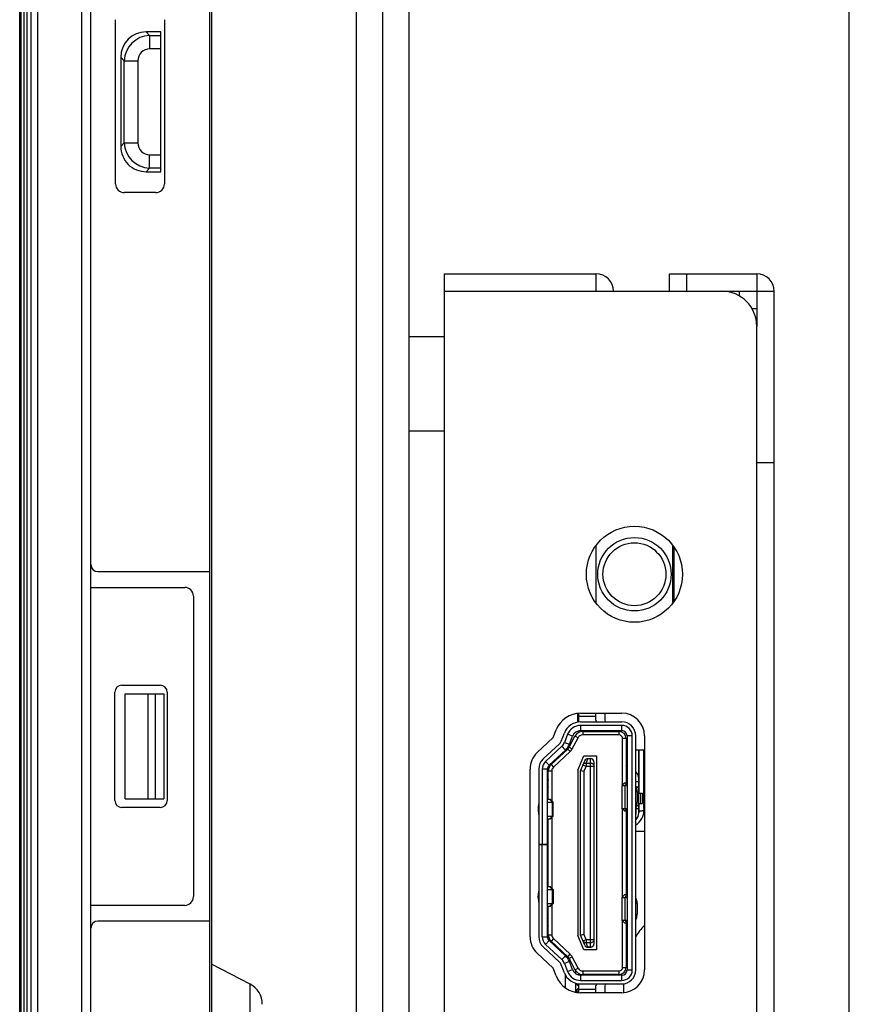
# Model space of a CAD drawing. Header units: millimetres. Extents: x 0 to 1852, y 0 to 1359.
# Tile 27 of 54: x 903 to 951, y 618 to 675. Entities that reach past the tile are written whole.
import ezdxf

# ---------------------------------------------------------------- set-up
doc = ezdxf.new("R2010")
doc.units = ezdxf.units.MM
doc.header["$LTSCALE"] = 65.395
doc.layers.get('0').update_dxf_attribs({"linetype": 'CONTINUOUS'})
for name, color, linetype in [('02___PRT_ALL_AXES', 7, 'CONTINUOUS'), ('5_ALL_CURVES', 7, 'CONTINUOUS'), ('7_ALL_FEATURES', 7, 'CONTINUOUS'), ('FEATURE', 7, 'CONTINUOUS')]:
    doc.layers.add(name, color=color, linetype=linetype)
doc.styles.get("Standard").update_dxf_attribs({"font": 'txt', "width": 0.8})
doc.dimstyles.new('DIMSTYLE_1', dxfattribs={"dimtxt": 2.5, "dimasz": 1.5, "dimexe": 1.5, "dimexo": 2, "dimtad": 1, "dimdsep": 46, "dimtxsty": 'Standard', "dimblk": '_FILLED', "dimblk1": '_FILLED', "dimblk2": '_FILLED', "dimcen": 0.09, "dimadec": 0, "dimazin": 0, "dimtp": 0.01, "dimtm": 0.01, "dimtfac": 1, "dimtofl": 0, "dimtmove": 0, "dimatfit": 3, "dimldrblk": '_FILLED', "dimfxl": 0, "dimtolj": 1, "dimarcsym": 0})

# ---------------------------------------------------------------- blocks, each defined once
blk = doc.blocks.new('_FILLED')
at = {"color": 0, "linetype": 'ByBlock'}
blk.add_solid([(0, 0), (-1, 0.267), (-1, -0.267)], dxfattribs=at)
blk = doc.blocks.new('*D5')
at = {"color": 2, "linetype": 'Continuous'}
for p, q in [((903.576, 748.893), (903.576, 765.912)), ((950.984, 566.893), (950.984, 765.912)), ((903.576, 764.412), (927.28, 764.412)), ((950.984, 764.412), (927.28, 764.412))]:
    blk.add_line(p, q, dxfattribs=at)
at = {"color": 2, "linetype": 'Continuous', "xscale": 1.5, "yscale": 1.5, "zscale": 1.5, "rotation": 180}
blk.add_blockref('_FILLED', (903.576, 764.412), dxfattribs=at)
at = {"color": 2, "linetype": 'Continuous', "xscale": 1.5, "yscale": 1.5, "zscale": 1.5}
blk.add_blockref('_FILLED', (950.984, 764.412), dxfattribs=at)
at = {"color": 2, "linetype": 'Continuous', "insert": (927.28, 767.537), "char_height": 2.5, "width": 10, "attachment_point": 2, "line_spacing_factor": 0.9}
blk.add_mtext('47.41', dxfattribs=at)

msp = doc.modelspace()

# ---------------------------------------------------------------- linework, layer by layer
at = {"color": 3, "linetype": 'Continuous'}
for p, q in [((924.284, 420.543), (924.284, 757.443)), ((925.784, 421.743), (925.784, 756.243)), ((903.576, 429.543), (903.576, 748.443))]:
    msp.add_line(p, q, dxfattribs=at)
at = {"color": 7, "linetype": 'Continuous'}
for p, q in [((903.496, 429.543), (903.496, 748.443)), ((904.131, 748.443), (904.131, 605.633)), ((907.572, 605.433), (907.572, 748.443)), ((903.931, 605.633), (903.931, 748.243)), ((903.726, 746.743), (903.726, 433.523)), ((922.784, 433.333), (922.784, 745.333)), ((904.531, 605.633), (904.531, 744.443)), ((907.031, 699.143), (907.031, 606.643)), ((914.383, 611.133), (914.383, 699.143)), ((914.484, 699.143), (914.484, 595.233)), ((908.984, 665.433), (908.984, 674.833)), ((911.784, 674.833), (911.784, 665.433)), ((910.933, 673.933), (910.733, 674.133)), ((911.584, 674.133), (910.733, 674.133)), ((911.584, 666.133), (911.584, 674.133)), ((910.933, 673.933), (910.933, 673.16)), ((910.933, 673.933), (911.584, 673.933)), ((911.584, 673.16), (910.933, 673.16)), ((909.284, 672.684), (909.284, 667.582)), ((909.284, 672.684), (909.484, 672.484)), ((909.484, 667.782), (909.484, 672.484)), ((909.484, 672.484), (910.257, 672.484)), ((910.257, 672.484), (910.257, 667.782)), ((909.484, 667.782), (909.284, 667.582)), ((909.484, 667.782), (910.257, 667.782)), ((910.933, 666.333), (910.933, 667.106)), ((910.933, 667.106), (911.584, 667.106)), ((910.733, 666.133), (910.933, 666.333)), ((910.733, 666.133), (911.584, 666.133)), ((911.584, 666.333), (910.933, 666.333)), ((911.284, 664.933), (909.484, 664.933)), ((936.484, 644.705), (936.484, 641.481)), ((940.884, 641.481), (940.884, 644.705)), ((940.944, 644.611), (940.944, 641.575)), ((907.972, 643.243), (914.383, 643.243)), ((907.572, 642.343), (912.942, 642.343)), ((913.442, 641.843), (913.442, 624.643)), ((908.942, 630.143), (908.942, 636.343)), ((909.342, 636.743), (911.542, 636.743)), ((909.53, 630.243), (909.536, 636.243)), ((909.542, 636.243), (911.742, 636.243)), ((910.852, 630.243), (910.852, 636.243)), ((911.249, 636.243), (911.249, 630.243)), ((911.742, 636.243), (911.742, 630.243)), ((911.942, 636.343), (911.942, 630.143)), ((935.434, 635.117), (935.434, 634.626)), ((935.484, 635.125), (935.484, 634.631)), ((936.484, 634.743), (936.484, 635.143)), ((936.984, 635.143), (936.984, 634.743)), ((936.484, 634.943), (935.484, 634.943)), ((935.605, 634.643), (937.959, 634.643)), ((936.484, 634.643), (936.484, 634.668)), ((934.493, 633.54), (934.673, 634.005)), ((935.484, 634.143), (935.484, 634.03)), ((935.605, 634.443), (935.605, 634.143)), ((937.959, 634.443), (935.605, 634.443)), ((935.605, 634.143), (937.959, 634.143)), ((935.722, 634.093), (935.722, 633.893)), ((935.722, 634.093), (937.809, 634.093)), ((936.484, 634.143), (936.484, 634.093)), ((936.584, 634.143), (936.584, 634.093)), ((937.559, 634.143), (937.559, 634.093)), ((937.759, 634.093), (937.759, 634.143)), ((937.809, 633.893), (937.809, 634.093)), ((937.959, 634.143), (937.959, 634.443)), ((934.859, 633.932), (934.679, 633.468)), ((934.679, 633.468), (934.959, 633.36)), ((935.139, 633.824), (934.859, 633.932)), ((934.943, 633.192), (935.28, 633.828)), ((934.959, 633.36), (935.139, 633.824)), ((935.119, 633.098), (935.457, 633.734)), ((935.457, 633.734), (935.28, 633.828)), ((937.809, 633.893), (935.722, 633.893)), ((938.009, 631.043), (938.009, 633.693)), ((938.209, 633.693), (938.009, 633.693)), ((938.209, 633.693), (938.209, 631.143)), ((938.259, 633.843), (938.259, 620.443)), ((938.559, 633.843), (938.259, 633.843)), ((938.559, 620.443), (938.559, 633.843)), ((938.759, 620.443), (938.759, 633.843)), ((933.462, 632.522), (934.393, 633.393)), ((934.53, 633.247), (933.599, 632.376)), ((933.804, 632.157), (934.735, 633.028)), ((933.912, 632.196), (934.863, 633.088)), ((934.049, 632.05), (935, 632.942)), ((934.735, 633.028), (934.53, 633.247)), ((935, 632.942), (934.863, 633.088)), ((934.943, 633.192), (935.119, 633.098)), ((938.759, 633.053), (939.259, 633.053)), ((938.934, 629.443), (938.934, 633.053)), ((938.945, 633.053), (938.945, 630.568)), ((939.229, 629.693), (939.229, 633.053)), ((933.599, 632.376), (933.804, 632.157)), ((935.441, 631.874), (935.792, 632.693)), ((935.591, 631.843), (935.839, 632.422)), ((935.792, 632.693), (936.521, 632.693)), ((935.917, 632.286), (936.023, 632.535)), ((936.023, 632.543), (936.023, 632.535)), ((936.023, 632.543), (936.171, 632.543)), ((936.171, 632.535), (936.023, 632.535)), ((936.171, 621.743), (936.171, 632.543)), ((936.371, 621.943), (936.371, 632.343)), ((936.521, 632.693), (936.521, 621.593)), ((938.259, 632.443), (938.209, 632.443)), ((933.209, 631.938), (933.209, 622.348)), ((933.409, 631.938), (933.409, 627.643)), ((933.709, 631.938), (933.409, 631.938)), ((933.709, 622.348), (933.709, 631.938)), ((933.754, 630.193), (933.754, 631.831)), ((933.954, 631.831), (933.754, 631.831)), ((933.912, 632.196), (934.049, 632.05)), ((933.954, 631.831), (933.954, 630.118)), ((935.441, 631.874), (935.441, 622.412)), ((935.591, 622.443), (935.591, 631.843)), ((935.791, 631.802), (935.591, 631.843)), ((935.917, 632.094), (935.733, 632.173)), ((935.791, 631.802), (935.917, 632.094)), ((935.791, 631.802), (935.791, 622.484)), ((935.917, 632.286), (935.917, 632.094)), ((935.917, 632.286), (936.171, 632.286)), ((936.371, 632.094), (935.917, 632.094)), ((938.209, 632.243), (938.259, 632.243)), ((938.209, 632.146), (938.224, 632.176)), ((938.241, 631.86), (938.209, 631.86)), ((938.224, 632.176), (938.238, 632.243)), ((938.241, 631.71), (938.241, 631.86)), ((938.759, 631.795), (938.787, 631.767)), ((933.749, 631.323), (933.709, 631.3)), ((933.749, 631.323), (933.754, 631.315)), ((938.209, 631.69), (938.241, 631.71)), ((938.241, 631.293), (938.209, 631.293)), ((938.209, 631.193), (938.241, 631.193)), ((938.241, 631.193), (938.241, 631.293)), ((938.759, 631.237), (938.934, 631.237)), ((933.709, 630.993), (933.754, 630.915)), ((938.109, 631.143), (937.959, 630.993)), ((937.959, 630.993), (937.959, 629.693)), ((937.959, 630.993), (938.259, 630.993)), ((938.255, 631.143), (938.109, 631.143)), ((938.255, 631.143), (938.139, 630.993)), ((938.139, 630.993), (938.139, 629.693)), ((938.842, 630.643), (938.759, 630.643)), ((938.934, 630.909), (938.792, 630.909)), ((938.794, 630.905), (938.934, 630.905)), ((938.796, 630.902), (938.934, 630.902)), ((938.868, 630.893), (938.8, 630.893)), ((938.842, 630.643), (938.842, 630.043)), ((909.542, 630.243), (911.742, 630.243)), ((933.754, 630.315), (933.709, 630.393)), ((933.879, 630.193), (933.709, 630.193)), ((933.709, 630.043), (934.029, 630.043)), ((933.99, 630.043), (933.849, 630.193)), ((933.879, 630.193), (934.029, 630.043)), ((933.99, 629.243), (933.99, 630.043)), ((934.029, 629.243), (934.029, 630.043)), ((938.759, 630.043), (938.842, 630.043)), ((938.842, 630.203), (938.877, 630.203)), ((938.934, 630.191), (938.842, 630.191)), ((938.934, 630.568), (939.149, 630.568)), ((939.034, 630.568), (939.034, 629.968)), ((939.149, 630.568), (939.149, 629.968)), ((911.542, 629.743), (909.342, 629.743)), ((933.179, 629.693), (933.179, 629.593)), ((933.209, 629.693), (933.179, 629.693)), ((933.179, 629.593), (933.209, 629.593)), ((937.959, 629.693), (938.259, 629.693)), ((938.109, 629.543), (937.959, 629.693)), ((938.009, 624.643), (938.009, 629.643)), ((938.109, 629.543), (938.255, 629.543)), ((938.139, 629.693), (938.255, 629.543)), ((938.209, 629.543), (938.209, 624.743)), ((938.784, 629.443), (938.784, 629.659)), ((938.934, 629.659), (938.784, 629.659)), ((938.817, 629.859), (938.934, 629.859)), ((938.934, 629.968), (939.149, 629.968)), ((938.945, 629.968), (938.945, 629.543)), ((938.945, 629.543), (939.135, 629.543)), ((933.709, 629.243), (934.029, 629.243)), ((933.709, 629.093), (933.879, 629.093)), ((933.754, 625.193), (933.754, 629.093)), ((933.849, 629.093), (933.99, 629.243)), ((933.879, 629.093), (934.029, 629.243)), ((933.954, 629.168), (933.954, 625.118)), ((938.209, 629.243), (938.259, 629.243)), ((938.259, 629.193), (938.209, 629.193)), ((938.259, 629.043), (938.209, 629.043)), ((938.759, 629.443), (938.784, 629.443)), ((938.259, 628.893), (938.209, 628.893)), ((938.259, 628.882), (938.209, 628.882)), ((933.209, 627.643), (933.709, 627.643)), ((933.709, 627.613), (933.209, 627.613)), ((933.229, 627.643), (933.229, 627.613)), ((933.409, 622.348), (933.409, 627.613)), ((933.879, 625.193), (933.709, 625.193)), ((933.709, 625.043), (934.029, 625.043)), ((933.99, 625.043), (933.849, 625.193)), ((933.879, 625.193), (934.029, 625.043)), ((933.99, 624.243), (933.99, 625.043)), ((934.029, 625.043), (934.029, 624.243)), ((933.179, 624.593), (933.179, 624.693)), ((933.209, 624.693), (933.179, 624.693)), ((933.179, 624.593), (933.209, 624.593)), ((938.109, 624.743), (937.959, 624.593)), ((937.959, 624.593), (937.959, 623.293)), ((937.959, 624.593), (938.259, 624.593)), ((938.255, 624.743), (938.109, 624.743)), ((938.255, 624.743), (938.139, 624.593)), ((938.139, 624.593), (938.139, 623.293)), ((912.942, 624.143), (907.572, 624.143)), ((933.709, 624.243), (934.029, 624.243)), ((933.709, 624.093), (933.879, 624.093)), ((933.709, 623.893), (933.754, 623.971)), ((933.754, 622.455), (933.754, 624.093)), ((933.849, 624.093), (933.99, 624.243)), ((933.879, 624.093), (934.029, 624.243)), ((933.954, 624.168), (933.954, 622.455)), ((938.842, 624.243), (938.759, 624.243)), ((938.842, 624.243), (938.842, 623.643)), ((933.754, 623.371), (933.709, 623.293)), ((937.959, 623.293), (938.259, 623.293)), ((938.109, 623.143), (937.959, 623.293)), ((938.139, 623.293), (938.255, 623.143)), ((938.759, 623.643), (938.842, 623.643)), ((914.383, 623.243), (907.972, 623.243)), ((933.709, 622.986), (933.749, 622.963)), ((933.754, 622.971), (933.749, 622.963)), ((938.009, 620.593), (938.009, 623.243)), ((938.109, 623.143), (938.255, 623.143)), ((938.209, 623.143), (938.209, 620.593)), ((933.409, 622.348), (933.709, 622.348)), ((933.754, 622.455), (933.954, 622.455)), ((934.049, 622.236), (933.912, 622.09)), ((935, 621.344), (934.049, 622.236)), ((935.792, 621.593), (935.441, 622.412)), ((935.591, 622.443), (935.791, 622.484)), ((935.839, 621.864), (935.591, 622.443)), ((935.733, 622.113), (935.917, 622.192)), ((935.917, 622.192), (935.791, 622.484)), ((935.917, 622.192), (935.917, 622)), ((935.917, 622.192), (936.371, 622.192)), ((934.393, 620.893), (933.462, 621.764)), ((933.804, 622.129), (933.599, 621.91)), ((933.599, 621.91), (934.53, 621.039)), ((934.735, 621.258), (933.804, 622.129)), ((934.863, 621.198), (933.912, 622.09)), ((936.521, 621.593), (935.792, 621.593)), ((936.023, 621.751), (935.917, 622)), ((936.171, 622), (935.917, 622)), ((936.023, 621.751), (936.023, 621.743)), ((936.023, 621.751), (936.171, 621.751)), ((936.171, 621.743), (936.023, 621.743)), ((938.209, 622.043), (938.259, 622.043)), ((938.259, 621.843), (938.209, 621.843)), ((934.53, 621.039), (934.735, 621.258)), ((934.714, 621.338), (934.714, 621.278)), ((934.863, 621.198), (935, 621.344)), ((935.119, 621.188), (934.943, 621.094)), ((934.943, 621.094), (935.28, 620.458)), ((935.457, 620.552), (935.119, 621.188)), ((916.681, 619.633), (914.484, 620.77)), ((934.673, 620.282), (934.493, 620.746)), ((934.959, 620.926), (934.679, 620.818)), ((934.679, 620.818), (934.859, 620.354)), ((934.859, 620.354), (935.139, 620.462)), ((935.139, 620.462), (934.959, 620.926)), ((935.28, 620.458), (935.457, 620.552)), ((938.009, 620.593), (938.209, 620.593)), ((934.714, 620.2), (934.714, 619.446)), ((935.304, 620.426), (935.304, 620.248)), ((935.454, 620.203), (935.454, 620.17)), ((935.484, 620.256), (935.484, 620.143)), ((935.605, 620.143), (935.605, 619.843)), ((937.959, 620.143), (935.605, 620.143)), ((935.722, 620.393), (935.722, 620.193)), ((935.722, 620.393), (937.809, 620.393)), ((937.809, 620.193), (935.722, 620.193)), ((936.484, 620.193), (936.484, 620.143)), ((937.559, 620.143), (937.559, 620.193)), ((937.759, 620.193), (937.759, 620.143)), ((937.809, 620.193), (937.809, 620.393)), ((937.959, 619.843), (937.959, 620.143)), ((938.259, 620.443), (938.559, 620.443)), ((916.681, 610.633), (916.681, 619.633)), ((935.304, 619.695), (935.304, 619.189)), ((935.393, 619.588), (935.393, 619.667)), ((935.393, 619.588), (935.484, 619.588)), ((935.393, 619.188), (935.393, 619.338)), ((935.404, 619.588), (935.404, 619.664)), ((935.404, 619.188), (935.404, 619.338)), ((935.484, 619.338), (935.404, 619.338)), ((935.454, 619.588), (935.454, 619.523)), ((935.454, 619.403), (935.454, 619.338)), ((935.484, 619.643), (935.484, 619.161)), ((935.484, 619.343), (936.484, 619.343)), ((935.605, 619.843), (937.959, 619.843)), ((935.605, 619.643), (937.959, 619.643)), ((936.484, 619.618), (936.484, 619.643)), ((936.484, 619.143), (936.484, 619.543)), ((936.984, 619.543), (936.984, 619.143)), ((935.393, 619.188), (935.484, 619.188)), ((935.454, 619.188), (935.454, 619.166))]:
    msp.add_line(p, q, dxfattribs=at)
for radius in [2.1, 1.8]:
    msp.add_circle((938.684, 643.093), radius, dxfattribs=at)
for centre, radius, start, end in [((910.986, 672.431), 1.503, 92.0104, 177.9896), ((910.986, 667.835), 1.502, 182.0077, 267.9926), ((909.484, 665.433), 0.5, 180, 270), ((911.284, 665.433), 0.5, 270, 360), ((907.972, 643.643), 0.4, 180, 270), ((912.942, 641.843), 0.5, 0, 90), ((909.342, 636.343), 0.4, 90, 180), ((911.542, 636.343), 0.4, 0, 90), ((935.605, 633.643), 1, 90, 158.807), ((937.084, 634.743), 0.6, 180, 189.7188), ((937.084, 634.743), 0.1, 180, 270), ((937.959, 633.843), 0.8, 0, 90), ((935.605, 633.643), 0.8, 90, 158.807), ((935.605, 633.643), 0.5, 90, 158.807), ((935.722, 633.593), 0.5, 90, 152.0205), ((937.809, 633.693), 0.4, 360, 90), ((937.959, 633.843), 0.6, 0, 90), ((937.959, 633.843), 0.3, 0, 90), ((934.12, 633.685), 0.4, 313.0938, 338.807), ((934.12, 633.685), 0.6, 313.0938, 338.807), ((935.722, 633.593), 0.3, 89.9999, 152.0207), ((937.809, 633.693), 0.2, 359.9998, 90.0002), ((934.12, 633.685), 0.9, 313.0957, 338.807), ((934.589, 633.379), 0.4, 313.15, 332.0205), ((934.589, 633.379), 0.6, 313.15, 332.0205), ((934.009, 631.938), 0.8, 133.0938, 180), ((934.009, 631.938), 0.6, 133.0938, 180), ((936.023, 632.343), 0.2, 90, 156.8014), ((936.007, 632.35), 0.182, 141.5253, 156.7547), ((936.008, 632.349), 0.184, 133.5795, 141.4905), ((936.009, 632.348), 0.185, 131.0104, 133.5821), ((936.016, 632.33), 0.205, 87.9676, 96.5969), ((936.171, 632.343), 0.2, 0, 90), ((934.009, 631.938), 0.3, 133.0938, 180), ((934.254, 631.831), 0.5, 133.15, 180), ((934.254, 631.831), 0.3, 133.15, 179.9999), ((938.434, 631.413), 0.5, 0, 45), ((934.009, 631.473), 0.3, 180, 210), ((909.342, 630.143), 0.4, 180, 270), ((911.542, 630.143), 0.4, 270, 360), ((938.384, 629.443), 0.55, 313.2988, 360), ((938.384, 629.443), 0.4, 340.6304, 360), ((912.942, 624.643), 0.5, 270, 360), ((907.972, 622.843), 0.4, 90, 180), ((934.009, 622.813), 0.3, 150, 180), ((934.009, 622.348), 0.8, 180, 226.9062), ((934.009, 622.348), 0.6, 180, 226.9062), ((934.009, 622.348), 0.3, 180, 226.9062), ((934.254, 622.455), 0.5, 180, 226.85), ((934.254, 622.455), 0.3, 180.0001, 226.8499), ((936.023, 621.943), 0.2, 203.1986, 270), ((936.016, 621.956), 0.204, 262.0662, 272.0336), ((936.171, 621.943), 0.2, 270, 360), ((936.171, 621.961), 0.209, 270.0413, 287.2113), ((934.12, 620.601), 0.6, 21.193, 46.9062), ((934.12, 620.601), 0.9, 21.193, 46.9043), ((934.589, 620.907), 0.4, 27.9795, 46.85), ((934.589, 620.907), 0.6, 27.9795, 46.85), ((934.12, 620.601), 0.4, 21.193, 46.9062), ((935.605, 620.643), 0.5, 201.193, 270), ((935.722, 620.693), 0.3, 207.9794, 270.0001), ((937.809, 620.593), 0.4, 270, 360), ((937.809, 620.593), 0.2, 269.9998, 0.0002), ((935.605, 620.643), 1, 201.193, 270), ((935.605, 620.643), 0.8, 201.193, 270), ((935.722, 620.693), 0.5, 207.9795, 270), ((937.959, 620.443), 0.8, 270, 360), ((937.959, 620.443), 0.6, 270, 360), ((937.959, 620.443), 0.3, 270, 360), ((916.084, 618.479), 1.3, 359.9994, 62.6493), ((937.084, 619.543), 0.6, 170.2813, 180), ((937.084, 619.543), 0.1, 90, 180)]:
    msp.add_arc(centre, radius, start, end, dxfattribs=at)
for centre, major_axis, ratio, start_param, end_param in [((910.837, 672.58), (-1.134, 1.134), 0.935113, -0.751879, 0.751879), ((938.584, 629.659), (0.2, 0), 1, 0, 0.369058)]:
    msp.add_ellipse(centre, major_axis=major_axis, ratio=ratio, start_param=start_param, end_param=end_param, dxfattribs=at)
for points, knots in [([(910.933, 673.16), (910.76, 673.154), (910.393, 673.024), (910.262, 672.657), (910.257, 672.484)], [0, 0, 0, 0, 0.499992, 1, 1, 1, 1]), ([(909.284, 667.582), (909.284, 667.211), (909.582, 666.431), (910.362, 666.133), (910.733, 666.133)], [0, 0, 0, 0, 0.500045, 1, 1, 1, 1]), ([(910.257, 667.782), (910.263, 667.609), (910.393, 667.243), (910.76, 667.111), (910.933, 667.106)], [0, 0, 0, 0, 0.499983, 1, 1, 1, 1]), ([(935.993, 632.533), (935.983, 632.532), (935.945, 632.525), (935.909, 632.506), (935.887, 632.488)], [0, 0, 0, 0, 0.254188, 1, 1, 1, 1]), ([(936.371, 632.343), (936.371, 632.368), (936.361, 632.419), (936.316, 632.483), (936.249, 632.525), (936.197, 632.535), (936.171, 632.535)], [0, 0, 0, 0, 0.245307, 0.493334, 0.745323, 1, 1, 1, 1]), ([(935.733, 632.173), (935.747, 632.207), (935.801, 632.268), (935.879, 632.287), (935.917, 632.286)], [0, 0, 0, 0, 0.493361, 1, 1, 1, 1]), ([(936.171, 632.286), (936.197, 632.286), (936.25, 632.276), (936.316, 632.234), (936.361, 632.17), (936.371, 632.119), (936.371, 632.094)], [0, 0, 0, 0, 0.254986, 0.507034, 0.754965, 1, 1, 1, 1]), ([(938.842, 630.643), (938.842, 630.674), (938.836, 630.79), (938.803, 630.905), (938.76, 630.98)], [0, 0, 0, 0, 0.263694, 1, 1, 1, 1]), ([(938.868, 630.893), (938.88, 630.893), (938.9, 630.893), (938.919, 630.895), (938.926, 630.897)], [0, 0, 0, 0, 0.615334, 1, 1, 1, 1]), ([(938.926, 630.897), (938.927, 630.897), (938.93, 630.898), (938.934, 630.9), (938.934, 630.902)], [0, 0, 0, 0, 0.370819, 1, 1, 1, 1]), ([(938.76, 629.706), (938.774, 629.73), (938.823, 629.835), (938.842, 629.954), (938.842, 630.043)], [0, 0, 0, 0, 0.233784, 1, 1, 1, 1]), ([(938.927, 630.198), (938.921, 630.2), (938.904, 630.202), (938.887, 630.203), (938.877, 630.203)], [0, 0, 0, 0, 0.385939, 1, 1, 1, 1]), ([(938.934, 630.191), (938.934, 630.192), (938.933, 630.195), (938.93, 630.197), (938.927, 630.198)], [0, 0, 0, 0, 0.206783, 1, 1, 1, 1]), ([(933.208, 629.972), (933.203, 629.951), (933.185, 629.859), (933.179, 629.765), (933.179, 629.693)], [0, 0, 0, 0, 0.232972, 1, 1, 1, 1]), ([(933.179, 629.593), (933.179, 629.568), (933.181, 629.475), (933.193, 629.381), (933.208, 629.314)], [0, 0, 0, 0, 0.262428, 1, 1, 1, 1]), ([(938.945, 629.543), (938.942, 629.543), (938.937, 629.535), (938.935, 629.52), (938.934, 629.498), (938.934, 629.471), (938.934, 629.452), (938.934, 629.443)], [0, 0, 0, 0, 0.088366, 0.204859, 0.46191, 0.729397, 1, 1, 1, 1]), ([(939.229, 629.693), (939.229, 629.674), (939.225, 629.637), (939.205, 629.588), (939.175, 629.553), (939.147, 629.543), (939.135, 629.543)], [0, 0, 0, 0, 0.299293, 0.572385, 0.803631, 1, 1, 1, 1]), ([(938.26, 628.638), (938.255, 628.637), (938.239, 628.634), (938.222, 628.631), (938.209, 628.63)], [0, 0, 0, 0, 0.245902, 1, 1, 1, 1]), ([(933.208, 624.972), (933.203, 624.951), (933.185, 624.859), (933.179, 624.765), (933.179, 624.693)], [0, 0, 0, 0, 0.232972, 1, 1, 1, 1]), ([(933.179, 624.593), (933.179, 624.568), (933.181, 624.475), (933.193, 624.381), (933.208, 624.314)], [0, 0, 0, 0, 0.262428, 1, 1, 1, 1]), ([(938.842, 624.243), (938.842, 624.274), (938.836, 624.39), (938.803, 624.505), (938.76, 624.58)], [0, 0, 0, 0, 0.263694, 1, 1, 1, 1]), ([(938.76, 623.306), (938.774, 623.33), (938.823, 623.435), (938.842, 623.554), (938.842, 623.643)], [0, 0, 0, 0, 0.233784, 1, 1, 1, 1]), ([(936.371, 622.192), (936.371, 622.167), (936.361, 622.116), (936.316, 622.052), (936.25, 622.01), (936.197, 622), (936.171, 622)], [0, 0, 0, 0, 0.245035, 0.492966, 0.745014, 1, 1, 1, 1]), ([(935.917, 622), (935.879, 621.999), (935.801, 622.018), (935.747, 622.079), (935.733, 622.113)], [0, 0, 0, 0, 0.506639, 1, 1, 1, 1]), ([(935.839, 621.864), (935.852, 621.835), (935.894, 621.782), (935.956, 621.758), (935.988, 621.753)], [0, 0, 0, 0, 0.495095, 1, 1, 1, 1]), ([(936.233, 621.761), (936.263, 621.77), (936.317, 621.802), (936.352, 621.855), (936.362, 621.884)], [0, 0, 0, 0, 0.50488, 1, 1, 1, 1])]:
    msp.add_open_spline(points, degree=3, knots=knots, dxfattribs=at)
msp.add_open_spline([(936.362, 621.884), (936.368, 621.903), (936.371, 621.923), (936.371, 621.943)], degree=3, dxfattribs=at)
at = {"layer": '02___PRT_ALL_AXES', "color": 7, "linetype": 'Continuous'}
for p, q in [((925.784, 656.693), (927.784, 656.693)), ((925.784, 651.293), (927.784, 651.293))]:
    msp.add_line(p, q, dxfattribs=at)
at = {"layer": '02___PRT_ALL_AXES', "color": 3, "linetype": 'Continuous'}
msp.add_circle((938.684, 643.093), 2.75, dxfattribs=at)
at = {"layer": '5_ALL_CURVES', "color": 4, "linetype": 'Continuous'}
for p, q in [((939.234, 633.053), (939.234, 629.593)), ((938.234, 628.593), (938.209, 628.593))]:
    msp.add_line(p, q, dxfattribs=at)
for start, end in [(301.6731, 360), (270, 271.4327)]:
    msp.add_arc((938.234, 629.593), 1, start, end, dxfattribs=at)
at = {"layer": '7_ALL_FEATURES', "color": 3, "linetype": 'Continuous'}
for p, q in [((927.784, 660.293), (927.784, 659.293)), ((927.784, 660.293), (936.484, 660.293)), ((936.484, 660.293), (936.484, 659.293)), ((940.684, 660.293), (945.684, 660.293)), ((927.784, 659.293), (943.684, 659.293)), ((946.684, 518.693), (946.684, 659.293)), ((945.684, 565.093), (945.684, 657.293)), ((945.684, 649.493), (946.684, 649.493)), ((935.605, 635.143), (937.959, 635.143)), ((934.035, 633.742), (934.207, 634.185)), ((933.121, 632.887), (934.035, 633.742)), ((939.259, 633.843), (939.259, 620.443)), ((932.709, 622.348), (932.709, 631.938)), ((934.035, 620.544), (933.121, 621.399)), ((934.207, 620.101), (934.035, 620.544)), ((937.959, 619.143), (935.605, 619.143))]:
    msp.add_line(p, q, dxfattribs=at)
at = {"layer": '7_ALL_FEATURES', "color": 7, "linetype": 'Continuous'}
for p, q in [((940.684, 659.293), (940.684, 660.293)), ((941.684, 659.293), (941.684, 660.293)), ((945.684, 660.293), (945.684, 657.293)), ((943.684, 659.293), (946.684, 659.293)), ((938.209, 628.393), (938.259, 628.393)), ((938.759, 628.393), (939.259, 628.393)), ((938.084, 619.143), (938.084, 619.643))]:
    msp.add_line(p, q, dxfattribs=at)
at = {"layer": '7_ALL_FEATURES', "color": 3, "linetype": 'Continuous'}
for centre, radius, start, end in [((936.484, 659.293), 1, 0, 90), ((945.684, 659.293), 1, 0, 90), ((943.684, 657.293), 2, 0, 90), ((935.605, 633.643), 1.5, 90, 158.807), ((937.959, 633.843), 1.3, 0, 90), ((934.009, 631.938), 1.3, 133.0938, 180), ((934.009, 622.348), 1.3, 180, 226.9062), ((935.605, 620.643), 1.5, 201.193, 270), ((937.959, 620.443), 1.3, 270, 360)]:
    msp.add_arc(centre, radius, start, end, dxfattribs=at)
at = {"layer": '7_ALL_FEATURES', "color": 7, "linetype": 'Continuous'}
msp.add_arc((942.084, 620.15), 4, 135, 146.7176, dxfattribs=at)
at = {"layer": 'FEATURE', "color": 3, "linetype": 'Continuous'}
for p, q in [((927.784, 659.293), (927.784, 518.693)), ((945.684, 658.293), (945.391, 658.293))]:
    msp.add_line(p, q, dxfattribs=at)
at = {"layer": 'FEATURE', "color": 7, "linetype": 'Continuous'}
msp.add_line((944.684, 659.293), (944.684, 659.001), dxfattribs=at)

# ---------------------------------------------------------------- dimensions: what is measured, and where the dimension line sits
at = {"color": 2, "linetype": 'Continuous'}
dim = msp.add_linear_dim(base=(903.576, 764.412), p1=(950.984, 564.893), p2=(903.576, 746.893), angle=180, dimstyle='DIMSTYLE_1', dxfattribs=at)
dim.commit()
dim.dimension.update_dxf_attribs({"geometry": '*D5', "text_midpoint": (927.03, 764.412), "dimtype": 160})

doc.saveas('drawing.dxf')
